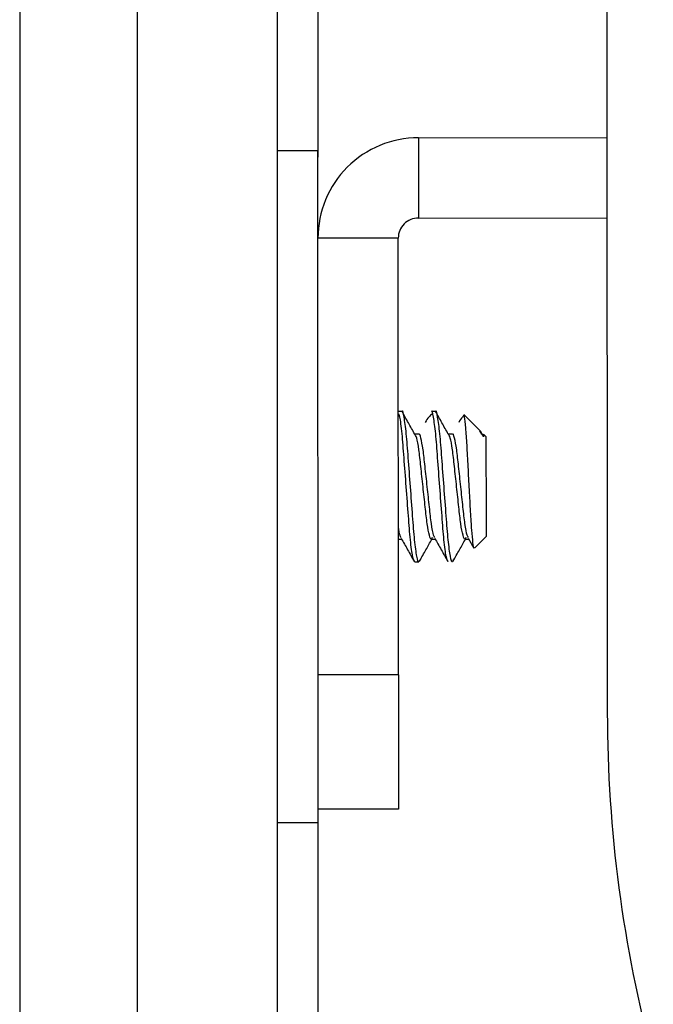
# Paper-space layout 'Sheet2' of a CAD drawing. Header units: millimetres. Extents: x 0 to 1118, y 0 to 864.
# Tile 13 of 232: x 112.19 to 116.19, y 443.59 to 449.8. Entities that reach past the tile are written whole.
import ezdxf

# ---------------------------------------------------------------- set-up
doc = ezdxf.new("R2010")
doc.units = ezdxf.units.MM

psp = doc.layouts.new('Sheet2')

# ---------------------------------------------------------------- linework, layer by layer
at = {"color": 7, "linetype": 'Continuous', "lineweight": 30}
for p, q in [((115.893, 453.6327), (115.8984, 445.434)), ((112.9345, 452.5653), (112.9345, 443.252)), ((113.8201, 443.252), (113.8201, 452.5653)), ((112.1944, 452.2901), (112.1944, 441.9068)), ((114.7073, 449.0582), (115.896, 449.059)), ((114.7073, 449.0582), (114.7076, 448.5519)), ((114.074, 448.9749), (113.8201, 448.9747)), ((114.7076, 448.5519), (115.8964, 448.5527)), ((114.5807, 448.4249), (114.0744, 448.4245)), ((114.0762, 445.6712), (114.0744, 448.4245)), ((114.5825, 445.6715), (114.5807, 448.4249)), ((114.6042, 447.3327), (114.5814, 447.3327)), ((114.5831, 447.318), (114.5814, 447.3163)), ((114.8159, 447.3328), (114.7894, 447.3328)), ((115.0948, 447.213), (114.9945, 447.3131)), ((114.7101, 447.1895), (114.6844, 447.1895)), ((114.9218, 447.1897), (114.8961, 447.1897)), ((115.1078, 447.1897), (115.0958, 447.2111)), ((115.1336, 447.1743), (115.118, 447.1898)), ((114.582, 446.5276), (114.602, 446.5276)), ((114.7899, 446.5277), (114.8136, 446.5277)), ((115.0016, 446.5279), (115.0253, 446.5279)), ((115.0223, 446.5332), (115.0571, 446.4714)), ((115.0633, 446.4727), (115.134, 446.5435)), ((114.6842, 446.3845), (114.7107, 446.3845)), ((114.5825, 445.6715), (114.0762, 445.6712)), ((114.5831, 444.8248), (114.0768, 444.8245)), ((113.8201, 444.7413), (114.0768, 444.7415))]:
    psp.add_line(p, q, dxfattribs=at)
at = {"color": 8, "linetype": 'Continuous', "lineweight": 30}
for p, q in [((114.0741, 453.1252), (114.0741, 448.9357)), ((114.0741, 444.7415), (114.0741, 441.8584))]:
    psp.add_line(p, q, dxfattribs=at)
at = {"color": 7, "linetype": 'Continuous', "lineweight": 30, "flags": 128}
for points in [[(114.0744, 448.4245), (114.0743, 448.6002), (114.0741, 448.8373), (114.0741, 448.9594), (114.074, 448.9749)], [(115.118, 447.1898), (115.118, 447.1896), (115.118, 447.1868), (115.118, 447.1807), (115.118, 447.1715)], [(115.1336, 447.1743), (115.1336, 447.1499), (115.1336, 447.0812), (115.1337, 446.9787), (115.1338, 446.8579), (115.1339, 446.7373), (115.1339, 446.6352), (115.134, 446.5671), (115.134, 446.5435)], [(114.0768, 444.8245), (114.0768, 444.8408), (114.0767, 444.8889), (114.0767, 444.9672), (114.0766, 445.0725), (114.0765, 445.2008), (114.0764, 445.3472), (114.0763, 445.506), (114.0762, 445.6712)], [(114.5825, 445.6715), (114.5826, 445.5063), (114.5828, 445.3475), (114.5828, 445.2011), (114.5829, 445.0728), (114.583, 444.9675), (114.5831, 444.8893), (114.5831, 444.8411), (114.5831, 444.8248)], [(114.0768, 444.7415), (114.0768, 444.757), (114.0768, 444.8245)]]:
    psp.add_lwpolyline(points, dxfattribs=at)
at = {"color": 7, "linetype": 'Continuous', "lineweight": 30}
for centre, radius, start, end in [((114.7077, 448.4249), 0.6333, 90.03792, 180.03792), ((114.7077, 448.4249), 0.127, 90.03792, 180.03792), ((124.3651, 445.4397), 8.4667, 180.03792, 195.03792)]:
    psp.add_arc(centre, radius, start, end, dxfattribs=at)
for points, knots in [([(114.6842, 446.3847), (114.68, 446.3915), (114.6715, 446.4054), (114.657, 446.5142), (114.645, 446.6709), (114.6311, 446.8569), (114.6171, 447.0439), (114.6051, 447.1993), (114.593, 447.2963), (114.5866, 447.3096), (114.5846, 447.3139)], [0, 0, 0, 0, 0.131747, 0.268038, 0.398909, 0.53401, 0.669113, 0.799982, 0.936273, 1, 1, 1, 1]), ([(114.7151, 446.3965), (114.7136, 446.3916), (114.7079, 446.3721), (114.698, 446.4117), (114.6835, 446.5125), (114.6715, 446.6713), (114.6575, 446.8571), (114.6436, 447.0429), (114.6316, 447.2031), (114.617, 447.3019), (114.6086, 447.3443), (114.6042, 447.3325), (114.6042, 447.3324)], [0, 0, 0, 0, 0.039596, 0.158656, 0.280856, 0.3982, 0.519335, 0.640468, 0.757811, 0.880012, 0.999069, 1, 1, 1, 1]), ([(114.6845, 447.1894), (114.6711, 447.2133), (114.6444, 447.261), (114.6177, 447.3085), (114.6045, 447.3322)], [0, 0, 0, 0, 0.501415, 1, 1, 1, 1]), ([(114.7948, 447.3181), (114.7877, 447.3119), (114.7733, 447.2992), (114.7577, 447.2755), (114.7498, 447.2635)], [0, 0, 0, 0, 0.494912, 1, 1, 1, 1]), ([(114.8959, 446.3849), (114.8917, 446.3917), (114.8831, 446.4055), (114.8687, 446.5144), (114.8567, 446.671), (114.8427, 446.8574), (114.8288, 447.043), (114.8168, 447.2032), (114.8023, 447.302), (114.7937, 447.3444), (114.7894, 447.3326), (114.7894, 447.3325)], [0, 0, 0, 0, 0.123118, 0.250479, 0.37278, 0.499029, 0.625282, 0.747582, 0.874943, 0.999029, 1, 1, 1, 1]), ([(114.9267, 446.3966), (114.9253, 446.3918), (114.9195, 446.3722), (114.9097, 446.4118), (114.8952, 446.5127), (114.8831, 446.6715), (114.8692, 446.8573), (114.8553, 447.043), (114.8432, 447.2032), (114.8287, 447.302), (114.8203, 447.3444), (114.8159, 447.3326), (114.8159, 447.3325)], [0, 0, 0, 0, 0.039596, 0.158656, 0.280855, 0.398199, 0.519335, 0.640468, 0.75781, 0.880011, 0.999069, 1, 1, 1, 1]), ([(114.8961, 447.1896), (114.8828, 447.2134), (114.856, 447.2612), (114.8292, 447.3089), (114.8159, 447.3328)], [0, 0, 0, 0, 0.499831, 1, 1, 1, 1]), ([(114.9924, 447.3043), (114.9899, 447.3019), (114.9801, 447.2927), (114.9695, 447.2761), (114.9615, 447.2636)], [0, 0, 0, 0, 0.255147, 1, 1, 1, 1]), ([(114.9918, 447.3104), (114.9934, 447.3082), (114.9974, 447.3029), (115.0046, 447.234), (115.0123, 447.1244), (115.0191, 446.9861), (115.0271, 446.8381), (115.0349, 446.6979), (115.0417, 446.5796), (115.0496, 446.5015), (115.056, 446.4654), (115.0593, 446.4732), (115.0604, 446.4756)], [0, 0, 0, 0, 0.085374, 0.20008, 0.313081, 0.426162, 0.535449, 0.642712, 0.75004, 0.853897, 0.955423, 1, 1, 1, 1]), ([(114.811, 446.5381), (114.8085, 446.5414), (114.8017, 446.5504), (114.7892, 446.6191), (114.7773, 446.7274), (114.7634, 446.8578), (114.7495, 446.9872), (114.7375, 447.0991), (114.7229, 447.1681), (114.7145, 447.1976), (114.7102, 447.1894), (114.7101, 447.1894)], [0, 0, 0, 0, 0.0751837, 0.2095353, 0.3384835, 0.4716527, 0.6048175, 0.7337708, 0.86812, 0.9989777, 1, 1, 1, 1]), ([(115.0227, 446.5383), (115.0202, 446.5415), (115.0134, 446.5506), (115.0009, 446.6192), (114.9889, 446.7276), (114.975, 446.8579), (114.9611, 446.9873), (114.9491, 447.0993), (114.9347, 447.1681), (114.9261, 447.1979), (114.9218, 447.1896), (114.9218, 447.1895)], [0, 0, 0, 0, 0.075183, 0.209535, 0.338487, 0.471651, 0.604815, 0.733768, 0.868119, 0.998977, 1, 1, 1, 1]), ([(115.118, 447.1715), (115.1113, 447.1873), (115.1032, 447.2064), (115.0961, 447.21), (115.0949, 447.2106)], [0, 0, 0, 0, 0.831826, 1, 1, 1, 1]), ([(114.7954, 446.5381), (114.7936, 446.5338), (114.7875, 446.5189), (114.7773, 446.5464), (114.7628, 446.6171), (114.7508, 446.728), (114.7369, 446.8575), (114.723, 446.9877), (114.711, 447.0975), (114.6967, 447.1737), (114.6882, 447.1839), (114.6841, 447.1888)], [0, 0, 0, 0, 0.048862, 0.167307, 0.288907, 0.405623, 0.526151, 0.646684, 0.7634, 0.885001, 1, 1, 1, 1]), ([(115.007, 446.5383), (115.0053, 446.5339), (114.9991, 446.519), (114.989, 446.5466), (114.9745, 446.6173), (114.9625, 446.7281), (114.9486, 446.8576), (114.9347, 446.9878), (114.9227, 447.0976), (114.9083, 447.1738), (114.8999, 447.184), (114.8958, 447.1889)], [0, 0, 0, 0, 0.048862, 0.167307, 0.288907, 0.405623, 0.526151, 0.646683, 0.7634, 0.885, 1, 1, 1, 1]), ([(114.5993, 446.538), (114.5969, 446.5407), (114.5913, 446.5469), (114.5853, 446.5833), (114.5819, 446.6037)], [0, 0, 0, 0, 0.440959, 1, 1, 1, 1]), ([(114.599, 446.5329), (114.6126, 446.5088), (114.6397, 446.4605), (114.6668, 446.4122), (114.6803, 446.388)], [0, 0, 0, 0, 0.499205, 1, 1, 1, 1]), ([(114.7148, 446.3885), (114.7282, 446.4126), (114.7542, 446.4591), (114.7802, 446.5055), (114.7927, 446.5277)], [0, 0, 0, 0, 0.5197186, 1, 1, 1, 1]), ([(114.8107, 446.533), (114.8242, 446.5089), (114.8514, 446.4607), (114.8785, 446.4123), (114.892, 446.3881)], [0, 0, 0, 0, 0.499213, 1, 1, 1, 1]), ([(114.9264, 446.3886), (114.9399, 446.4128), (114.9658, 446.4592), (114.9919, 446.5056), (115.0044, 446.5279)], [0, 0, 0, 0, 0.519722, 1, 1, 1, 1])]:
    psp.add_open_spline(points, degree=3, knots=knots, dxfattribs=at)

doc.saveas('drawing.dxf')
